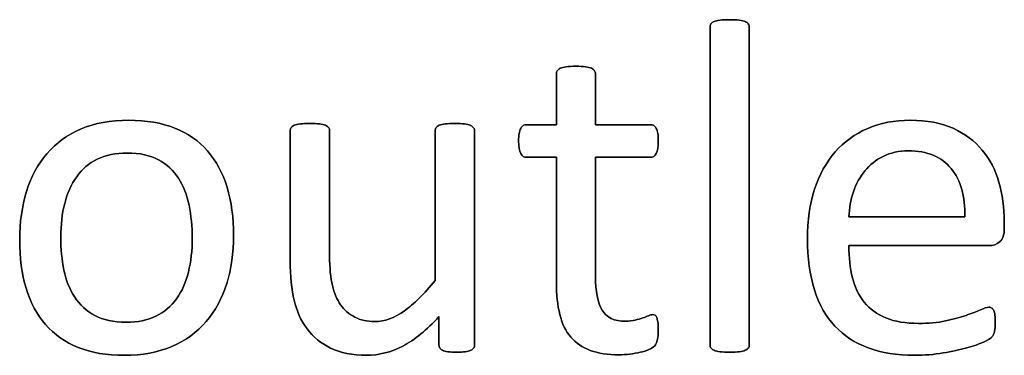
# Model space of a CAD drawing. Header units: inches. Extents: x 0 to 29700, y -16 to 21000.
# Tile 73 of 213: x 2427 to 2745, y 18230 to 18339. Entities that reach past the tile are written whole.
import ezdxf

# ---------------------------------------------------------------- set-up
doc = ezdxf.new("R2010")
doc.units = ezdxf.units.IN
doc.layers.add('254', color=7, linetype='Continuous', true_color=0xffffff)

msp = doc.modelspace()

# ---------------------------------------------------------------- linework, layer by layer
at = {"layer": '254', "color": 2, "linetype": 'Continuous', "lineweight": 25}
for points, knots in [([(2662.527, 18232.251), (2662.722, 18232.516), (2662.838, 18232.862), (2662.838, 18267.551), (2662.838, 18301.808), (2662.838, 18336.468), (2662.722, 18336.843), (2662.52, 18337.132), (2662.318, 18337.449), (2662.001, 18337.709), (2661.078, 18338.113), (2660.414, 18338.257), (2658.798, 18338.488), (2657.731, 18338.517), (2655.221, 18338.517), (2654.182, 18338.488), (2652.566, 18338.257), (2651.903, 18338.113), (2650.922, 18337.709), (2650.604, 18337.449), (2650.402, 18337.132), (2650.229, 18336.843), (2650.143, 18336.468), (2650.143, 18301.808), (2650.143, 18267.551), (2650.143, 18232.862), (2650.229, 18232.516), (2650.402, 18232.256), (2650.604, 18231.968), (2650.922, 18231.708), (2651.903, 18231.304), (2652.566, 18231.16), (2653.374, 18231.044), (2654.182, 18230.958), (2655.221, 18230.9), (2657.731, 18230.9), (2658.798, 18230.958), (2659.606, 18231.044), (2660.414, 18231.16), (2661.078, 18231.304), (2662.001, 18231.708), (2662.318, 18231.968), (2662.527, 18232.251)], [0, 0, 0, 0, 0.0059802, 0.0059802, 0.4793491, 0.4793491, 0.4849307, 0.4849307, 0.4849307, 0.4908027, 0.4908027, 0.4966747, 0.4966747, 0.5025467, 0.5025467, 0.5082853, 0.5082853, 0.5140238, 0.5140238, 0.5197624, 0.5197624, 0.5197624, 0.5246665, 0.5246665, 0.9405823, 0.9405823, 0.9458367, 0.9458367, 0.9458367, 0.9512509, 0.9512509, 0.956665, 0.956665, 0.956665, 0.9697477, 0.9697477, 0.9831346, 0.9831346, 0.9831346, 0.9915673, 0.9915673, 1, 1, 1, 1]), ([(2650.402, 18337.132), (2650.229, 18336.843), (2650.143, 18336.468), (2650.143, 18301.808), (2650.143, 18267.551), (2650.143, 18232.862), (2650.229, 18232.516), (2650.402, 18232.256)], [0, 0, 0, 0, 0.01151, 0.01151, 0.9876679, 0.9876679, 1, 1, 1, 1]), ([(2662.52, 18337.132), (2662.318, 18337.449), (2662.001, 18337.709), (2661.078, 18338.113), (2660.414, 18338.257), (2658.798, 18338.488), (2657.731, 18338.517), (2655.221, 18338.517), (2654.182, 18338.488), (2652.566, 18338.257), (2651.903, 18338.113), (2650.922, 18337.709), (2650.604, 18337.449), (2650.402, 18337.132)], [0, 0, 0, 0, 0.1685824, 0.1685824, 0.3371648, 0.3371648, 0.5057471, 0.5057471, 0.6704981, 0.6704981, 0.835249, 0.835249, 1, 1, 1, 1]), ([(2662.52, 18232.256), (2662.722, 18232.516), (2662.838, 18232.862), (2662.838, 18267.551), (2662.838, 18301.808), (2662.838, 18336.468), (2662.722, 18336.843), (2662.52, 18337.132)], [0, 0, 0, 0, 0.0123321, 0.0123321, 0.98849, 0.98849, 1, 1, 1, 1]), ([(2633.063, 18234.824), (2633.265, 18235.689), (2633.38, 18236.872), (2633.38, 18239.296), (2633.322, 18240.046), (2633.236, 18240.681), (2633.12, 18241.287), (2633.005, 18241.777), (2632.889, 18242.123), (2632.745, 18242.498), (2632.572, 18242.729), (2632.341, 18242.873), (2632.11, 18242.989), (2631.851, 18243.047), (2631.187, 18243.047), (2630.726, 18242.931), (2630.235, 18242.7), (2629.716, 18242.47), (2629.081, 18242.239), (2628.389, 18241.979), (2627.667, 18241.719), (2626.831, 18241.489), (2624.984, 18241.027), (2623.945, 18240.912), (2619.127, 18240.912), (2616.588, 18242.123), (2613.748, 18246.992), (2613.068, 18250.606), (2613.068, 18268.234), (2613.068, 18281.102), (2613.068, 18293.97), (2618.993, 18293.97), (2624.917, 18293.97), (2631.62, 18293.97), (2632.226, 18294.403), (2633.149, 18296.018), (2633.38, 18297.374), (2633.38, 18300.202), (2633.322, 18301.01), (2633.236, 18301.673), (2633.12, 18302.337), (2632.947, 18302.885), (2632.716, 18303.318), (2632.486, 18303.779), (2632.226, 18304.068), (2631.908, 18304.241), (2631.62, 18304.443), (2631.245, 18304.53), (2624.917, 18304.53), (2618.993, 18304.53), (2613.068, 18304.53), (2613.068, 18310.011), (2613.068, 18315.493), (2613.068, 18321.35), (2612.953, 18321.667), (2612.549, 18322.302), (2612.232, 18322.562), (2611.308, 18323.024), (2610.645, 18323.197), (2609.837, 18323.283), (2609.029, 18323.399), (2607.962, 18323.456), (2605.451, 18323.456), (2604.413, 18323.399), (2603.605, 18323.283), (2602.797, 18323.197), (2602.134, 18323.024), (2601.153, 18322.562), (2600.835, 18322.302), (2600.633, 18321.985), (2600.46, 18321.667), (2600.374, 18321.35), (2600.374, 18315.493), (2600.374, 18310.011), (2600.374, 18304.53), (2597.171, 18304.53), (2593.968, 18304.53), (2590.333, 18304.53), (2589.987, 18304.443), (2589.641, 18304.241), (2589.295, 18304.068), (2589.035, 18303.779), (2588.833, 18303.318), (2588.631, 18302.885), (2588.458, 18302.337), (2588.342, 18301.673), (2588.198, 18301.01), (2588.14, 18300.202), (2588.14, 18297.374), (2588.371, 18296.018), (2589.295, 18294.403), (2589.9, 18293.97), (2593.911, 18293.97), (2597.142, 18293.97), (2600.374, 18293.97), (2600.374, 18280.487), (2600.374, 18267.003), (2600.374, 18249.509), (2600.749, 18246.047), (2601.499, 18243.104), (2602.22, 18240.133), (2603.432, 18237.709), (2606.707, 18233.86), (2608.798, 18232.429), (2613.934, 18230.525), (2617.021, 18230.063), (2621.782, 18230.063), (2622.964, 18230.121), (2624.147, 18230.294), (2625.33, 18230.438), (2626.456, 18230.64), (2628.533, 18231.102), (2629.485, 18231.391), (2630.293, 18231.737), (2631.129, 18232.112), (2631.735, 18232.487), (2632.139, 18232.891), (2632.572, 18233.295), (2632.861, 18233.958), (2633.063, 18234.824)], [0, 0, 0, 0, 0.0169336, 0.0169336, 0.0273543, 0.0273543, 0.0273543, 0.0342551, 0.0342551, 0.0342551, 0.0386532, 0.0386532, 0.0386532, 0.0421312, 0.0421312, 0.0486524, 0.0486524, 0.0486524, 0.0578371, 0.0578371, 0.0578371, 0.0698121, 0.0698121, 0.0817871, 0.0817871, 0.1185882, 0.1185882, 0.1557168, 0.1557168, 0.2560764, 0.2560764, 0.2560764, 0.3153147, 0.3153147, 0.3231042, 0.3231042, 0.3308936, 0.3308936, 0.3350317, 0.3350317, 0.3350317, 0.3406368, 0.3406368, 0.3406368, 0.3446716, 0.3446716, 0.3446716, 0.3483066, 0.3483066, 0.4016209, 0.4016209, 0.4016209, 0.454298, 0.454298, 0.4579023, 0.4579023, 0.4615065, 0.4615065, 0.4651107, 0.4651107, 0.4651107, 0.4751388, 0.4751388, 0.484939, 0.484939, 0.484939, 0.4914006, 0.4914006, 0.4978622, 0.4978622, 0.4978622, 0.5012317, 0.5012317, 0.550479, 0.550479, 0.550479, 0.5810003, 0.5810003, 0.5851248, 0.5851248, 0.5851248, 0.5891096, 0.5891096, 0.5891096, 0.5945805, 0.5945805, 0.5945805, 0.6024171, 0.6024171, 0.6171684, 0.6171684, 0.6319196, 0.6319196, 0.69311, 0.69311, 0.69311, 0.82944, 0.82944, 0.8699889, 0.8699889, 0.8699889, 0.8978939, 0.8978939, 0.9255581, 0.9255581, 0.9532222, 0.9532222, 0.9623692, 0.9623692, 0.9623692, 0.9738223, 0.9738223, 0.9852753, 0.9852753, 0.9852753, 0.9926659, 0.9926659, 0.9926659, 1, 1, 1, 1]), ([(2600.633, 18321.985), (2600.46, 18321.667), (2600.374, 18321.35), (2600.374, 18315.493), (2600.374, 18310.011), (2600.374, 18304.53)], [0, 0, 0, 0, 0.0640394, 0.0640394, 1, 1, 1, 1]), ([(2603.605, 18323.283), (2602.797, 18323.197), (2602.134, 18323.024), (2601.153, 18322.562), (2600.835, 18322.302), (2600.633, 18321.985)], [0, 0, 0, 0, 0.5, 0.5, 1, 1, 1, 1]), ([(2609.837, 18323.283), (2609.029, 18323.399), (2607.962, 18323.456), (2605.451, 18323.456), (2604.413, 18323.399), (2603.605, 18323.283)], [0, 0, 0, 0, 0.5057471, 0.5057471, 1, 1, 1, 1]), ([(2613.068, 18304.53), (2613.068, 18310.011), (2613.068, 18315.493), (2613.068, 18321.35), (2612.953, 18321.667), (2612.549, 18322.302), (2612.232, 18322.562), (2611.308, 18323.024), (2610.645, 18323.197), (2609.837, 18323.283)], [0, 0, 0, 0, 0.8296943, 0.8296943, 0.8864629, 0.8864629, 0.9432314, 0.9432314, 1, 1, 1, 1]), ([(2493.663, 18253.092), (2495.151, 18257.848), (2495.902, 18263.041), (2495.902, 18274.466), (2495.18, 18279.659), (2492.408, 18288.9), (2490.247, 18292.816), (2484.637, 18299.293), (2481.101, 18301.76), (2472.608, 18305.111), (2467.656, 18305.972), (2456.086, 18305.972), (2450.922, 18305.049), (2442.093, 18301.24), (2438.429, 18298.586), (2432.512, 18291.693), (2430.322, 18287.622), (2427.387, 18278.128), (2426.657, 18272.937), (2426.657, 18261.425), (2427.35, 18256.203), (2430.12, 18246.97), (2432.226, 18243.047), (2437.868, 18236.598), (2441.401, 18234.131), (2449.84, 18230.721), (2454.817, 18229.89), (2466.357, 18229.89), (2471.493, 18230.871), (2480.39, 18234.684), (2484.072, 18237.392), (2489.958, 18244.258), (2492.18, 18248.355), (2493.663, 18253.092)], [0, 0, 0, 0, 0.0581053, 0.0581053, 0.1179985, 0.1179985, 0.1779958, 0.1779958, 0.2382588, 0.2382588, 0.2986629, 0.2986629, 0.3612134, 0.3612134, 0.4237638, 0.4237638, 0.4857565, 0.4857565, 0.5474063, 0.5474063, 0.611258, 0.611258, 0.6751096, 0.6751096, 0.7386795, 0.7386795, 0.8024746, 0.8024746, 0.8682127, 0.8682127, 0.9341063, 0.9341063, 1, 1, 1, 1]), ([(2493.68, 18253.087), (2495.151, 18257.848), (2495.902, 18263.041), (2495.902, 18274.466), (2495.18, 18279.659), (2492.408, 18288.9), (2490.247, 18292.816), (2484.637, 18299.293), (2481.101, 18301.76), (2472.608, 18305.111), (2467.656, 18305.972), (2456.086, 18305.972), (2450.922, 18305.049), (2442.093, 18301.24), (2438.429, 18298.586), (2432.512, 18291.693), (2430.322, 18287.622), (2428.85, 18282.862)], [0, 0, 0, 0, 0.1196183, 0.1196183, 0.2429171, 0.2429171, 0.36643, 0.36643, 0.4904903, 0.4904903, 0.6148409, 0.6148409, 0.74361, 0.74361, 0.8723791, 0.8723791, 1, 1, 1, 1]), ([(2573.654, 18232.258), (2573.83, 18232.516), (2573.917, 18232.862), (2573.917, 18256.366), (2573.917, 18279.438), (2573.917, 18302.943), (2573.801, 18303.289), (2573.57, 18303.549), (2573.34, 18303.837), (2572.993, 18304.097), (2572.07, 18304.558), (2571.435, 18304.703), (2569.79, 18304.873), (2568.752, 18304.905), (2566.242, 18304.905), (2565.203, 18304.876), (2563.617, 18304.7), (2562.953, 18304.558), (2562.462, 18304.328), (2561.943, 18304.097), (2561.597, 18303.837), (2561.424, 18303.549), (2561.222, 18303.289), (2561.135, 18302.943), (2561.135, 18286.382), (2561.135, 18270.254), (2561.135, 18254.126), (2557.615, 18249.769), (2554.269, 18246.451), (2547.94, 18241.964), (2544.776, 18240.825), (2539.15, 18240.825), (2536.986, 18241.287), (2533.293, 18243.191), (2531.764, 18244.518), (2529.364, 18247.947), (2528.446, 18250.029), (2527.299, 18254.906), (2526.975, 18258.165), (2526.975, 18275.639), (2526.975, 18289.075), (2526.975, 18302.943), (2526.888, 18303.289), (2526.686, 18303.549), (2526.484, 18303.837), (2526.138, 18304.097), (2525.157, 18304.558), (2524.494, 18304.703), (2522.849, 18304.879), (2521.839, 18304.905), (2519.358, 18304.905), (2518.348, 18304.876), (2516.703, 18304.706), (2516.04, 18304.558), (2515.001, 18304.097), (2514.655, 18303.837), (2514.482, 18303.549), (2514.309, 18303.289), (2514.222, 18302.943), (2514.222, 18288.517), (2514.222, 18274.524), (2514.222, 18255.482), (2514.626, 18251.212), (2515.492, 18247.721), (2516.329, 18244.201), (2517.713, 18241.114), (2521.651, 18235.844), (2524.176, 18233.756), (2527.321, 18232.198), (2530.495, 18230.669), (2534.361, 18229.89), (2542.93, 18229.89), (2546.825, 18230.9), (2550.691, 18232.891), (2554.528, 18234.91), (2558.423, 18238.084), (2562.376, 18242.441), (2562.376, 18239.392), (2562.376, 18236.343), (2562.376, 18232.862), (2562.462, 18232.516), (2562.607, 18232.256), (2562.751, 18231.968), (2563.039, 18231.708), (2563.501, 18231.506), (2563.934, 18231.304), (2564.511, 18231.16), (2565.261, 18231.044), (2566.011, 18230.958), (2566.963, 18230.9), (2569.214, 18230.9), (2570.137, 18230.958), (2570.887, 18231.044), (2571.608, 18231.16), (2572.214, 18231.304), (2573.138, 18231.708), (2573.455, 18231.968), (2573.654, 18232.258)], [0, 0, 0, 0, 0.0038138, 0.0038138, 0.2071299, 0.2071299, 0.2109436, 0.2109436, 0.2109436, 0.2148076, 0.2148076, 0.2186716, 0.2186716, 0.2224039, 0.2224039, 0.2264026, 0.2264026, 0.2305478, 0.2305478, 0.2305478, 0.2342105, 0.2342105, 0.2342105, 0.2372634, 0.2372634, 0.3510351, 0.3510351, 0.3510351, 0.3882049, 0.3882049, 0.4251502, 0.4251502, 0.4536988, 0.4536988, 0.4822474, 0.4822474, 0.5102533, 0.5102533, 0.5379471, 0.5379471, 0.6300619, 0.6300619, 0.6330291, 0.6330291, 0.6330291, 0.6366576, 0.6366576, 0.640286, 0.640286, 0.6440425, 0.6440425, 0.6477991, 0.6477991, 0.6514275, 0.6514275, 0.6550559, 0.6550559, 0.6550559, 0.6579975, 0.6579975, 0.7531086, 0.7531086, 0.787427, 0.787427, 0.787427, 0.8144143, 0.8144143, 0.8415922, 0.8415922, 0.8415922, 0.8733002, 0.8733002, 0.9004502, 0.9004502, 0.9004502, 0.940355, 0.940355, 0.940355, 0.9644189, 0.9644189, 0.9678349, 0.9678349, 0.9678349, 0.9709703, 0.9709703, 0.9709703, 0.9757756, 0.9757756, 0.9757756, 0.9833849, 0.9833849, 0.9902518, 0.9902518, 0.9902518, 0.9951259, 0.9951259, 1, 1, 1, 1]), ([(2526.686, 18303.549), (2526.484, 18303.837), (2526.138, 18304.097), (2525.157, 18304.558), (2524.494, 18304.703), (2522.849, 18304.879), (2521.839, 18304.905), (2519.358, 18304.905), (2518.348, 18304.876), (2516.703, 18304.706), (2516.04, 18304.558), (2515.001, 18304.097), (2514.655, 18303.837), (2514.482, 18303.549)], [0, 0, 0, 0, 0.1647275, 0.1647275, 0.329455, 0.329455, 0.5, 0.5, 0.670545, 0.670545, 0.8352725, 0.8352725, 1, 1, 1, 1]), ([(2573.57, 18303.549), (2573.34, 18303.837), (2572.993, 18304.097), (2572.07, 18304.558), (2571.435, 18304.703), (2569.79, 18304.873), (2568.752, 18304.905), (2566.242, 18304.905), (2565.203, 18304.876), (2563.617, 18304.7), (2562.953, 18304.558), (2562.462, 18304.328)], [0, 0, 0, 0, 0.1971018, 0.1971018, 0.3942036, 0.3942036, 0.584582, 0.584582, 0.7885589, 0.7885589, 1, 1, 1, 1]), ([(2600.374, 18304.53), (2597.171, 18304.53), (2593.968, 18304.53), (2590.333, 18304.53), (2589.987, 18304.443), (2589.641, 18304.241)], [0, 0, 0, 0, 0.8809524, 0.8809524, 1, 1, 1, 1]), ([(2631.908, 18304.241), (2631.62, 18304.443), (2631.245, 18304.53), (2624.917, 18304.53), (2618.993, 18304.53), (2613.068, 18304.53)], [0, 0, 0, 0, 0.0638298, 0.0638298, 1, 1, 1, 1]), ([(2743.875, 18266.627), (2744.892, 18267.484), (2745.382, 18268.898), (2745.382, 18271.687), (2745.382, 18272.456), (2745.382, 18277.726), (2744.805, 18281.968), (2742.497, 18289.931), (2740.679, 18293.393), (2735.775, 18299.279), (2732.63, 18301.616), (2724.99, 18305.12), (2720.339, 18305.972), (2709.837, 18305.972), (2705.25, 18305.107), (2697.042, 18301.523), (2693.536, 18299.019), (2690.651, 18295.701), (2687.737, 18292.412), (2685.515, 18288.373), (2682.448, 18278.883), (2681.678, 18273.543), (2681.678, 18261.339), (2682.428, 18255.857), (2685.365, 18246.411), (2687.592, 18242.498), (2693.45, 18236.239), (2697.056, 18233.872), (2705.621, 18230.689), (2710.616, 18229.89), (2719.589, 18229.89), (2722.676, 18230.15), (2725.561, 18230.64), (2728.475, 18231.102), (2731.014, 18231.679), (2735.43, 18232.883), (2737.217, 18233.526), (2739.987, 18234.795), (2740.824, 18235.257), (2741.401, 18235.834), (2741.632, 18236.122), (2741.805, 18236.44), (2741.978, 18236.728), (2742.122, 18237.074), (2742.18, 18237.478), (2742.266, 18237.853), (2742.324, 18238.286), (2742.439, 18239.267), (2742.468, 18239.844), (2742.468, 18241.431), (2742.41, 18242.21), (2742.353, 18242.873), (2742.266, 18243.508), (2742.151, 18243.999), (2742.007, 18244.374), (2741.833, 18244.72), (2741.632, 18244.98), (2741.343, 18245.182), (2741.054, 18245.355), (2740.737, 18245.441), (2739.756, 18245.441), (2738.862, 18245.153), (2737.65, 18244.633), (2736.438, 18244.085), (2734.909, 18243.479), (2731.158, 18242.152), (2728.937, 18241.546), (2726.369, 18241.027), (2723.801, 18240.479), (2720.887, 18240.219), (2713.443, 18240.219), (2709.952, 18240.796), (2704.182, 18243.162), (2701.874, 18244.835), (2698.264, 18249.247), (2696.998, 18251.904), (2695.447, 18258.051), (2695.065, 18261.512), (2695.065, 18265.378), (2710.193, 18265.378), (2725.321, 18265.378), (2740.449, 18265.378), (2741.747, 18265.349), (2742.872, 18265.782), (2743.875, 18266.627)], [0, 0, 0, 0, 0.0174321, 0.0174321, 0.0240728, 0.0240728, 0.0629214, 0.0629214, 0.10177, 0.10177, 0.1406186, 0.1406186, 0.1791154, 0.1791154, 0.215155, 0.215155, 0.251316, 0.251316, 0.251316, 0.2923514, 0.2923514, 0.3336134, 0.3336134, 0.3770788, 0.3770788, 0.4203788, 0.4203788, 0.4632688, 0.4632688, 0.5064136, 0.5064136, 0.5313806, 0.5313806, 0.5313806, 0.5541801, 0.5541801, 0.5767042, 0.5767042, 0.5992283, 0.5992283, 0.6217523, 0.6217523, 0.6217523, 0.6251986, 0.6251986, 0.6251986, 0.6292736, 0.6292736, 0.6333486, 0.6333486, 0.6390182, 0.6390182, 0.6390182, 0.6437792, 0.6437792, 0.6437792, 0.6470405, 0.6470405, 0.6470405, 0.650124, 0.650124, 0.6557771, 0.6557771, 0.6557771, 0.6710147, 0.6710147, 0.6862522, 0.6862522, 0.6862522, 0.7131126, 0.7131126, 0.7470415, 0.7470415, 0.7809704, 0.7809704, 0.8144194, 0.8144194, 0.8475747, 0.8475747, 0.8475747, 0.9884116, 0.9884116, 0.9884116, 1, 1, 1, 1]), ([(2743.882, 18266.618), (2744.892, 18267.484), (2745.382, 18268.898), (2745.382, 18271.687), (2745.382, 18272.456), (2745.382, 18277.726), (2744.805, 18281.968), (2742.497, 18289.931), (2740.679, 18293.393), (2735.775, 18299.279), (2732.63, 18301.616), (2724.99, 18305.12), (2720.339, 18305.972), (2709.837, 18305.972), (2705.25, 18305.107), (2697.042, 18301.523), (2693.536, 18299.019), (2690.651, 18295.701)], [0, 0, 0, 0, 0.0693631, 0.0693631, 0.0957872, 0.0957872, 0.2503679, 0.2503679, 0.4049486, 0.4049486, 0.5595293, 0.5595293, 0.7127102, 0.7127102, 0.8561136, 0.8561136, 1, 1, 1, 1]), ([(2514.482, 18303.549), (2514.309, 18303.289), (2514.222, 18302.943), (2514.222, 18288.517), (2514.222, 18274.524), (2514.222, 18255.482), (2514.626, 18251.212), (2515.492, 18247.721)], [0, 0, 0, 0, 0.0222222, 0.0222222, 0.7407407, 0.7407407, 1, 1, 1, 1]), ([(2561.135, 18254.126), (2557.615, 18249.769), (2554.269, 18246.451), (2547.94, 18241.964), (2544.776, 18240.825), (2539.15, 18240.825), (2536.986, 18241.287), (2533.293, 18243.191), (2531.764, 18244.518), (2529.364, 18247.947), (2528.446, 18250.029), (2527.299, 18254.906), (2526.975, 18258.165), (2526.975, 18275.639), (2526.975, 18289.075), (2526.975, 18302.943), (2526.888, 18303.289), (2526.686, 18303.549)], [0, 0, 0, 0, 0.1318105, 0.1318105, 0.2628248, 0.2628248, 0.3640632, 0.3640632, 0.4653015, 0.4653015, 0.5646154, 0.5646154, 0.6628224, 0.6628224, 0.9894778, 0.9894778, 1, 1, 1, 1]), ([(2561.424, 18303.549), (2561.222, 18303.289), (2561.135, 18302.943), (2561.135, 18286.382), (2561.135, 18270.254), (2561.135, 18254.126)], [0, 0, 0, 0, 0.0261324, 0.0261324, 1, 1, 1, 1]), ([(2573.657, 18232.256), (2573.83, 18232.516), (2573.917, 18232.862), (2573.917, 18256.366), (2573.917, 18279.438), (2573.917, 18302.943), (2573.801, 18303.289), (2573.57, 18303.549)], [0, 0, 0, 0, 0.0180796, 0.0180796, 0.9819204, 0.9819204, 1, 1, 1, 1]), ([(2588.342, 18301.673), (2588.198, 18301.01), (2588.14, 18300.202), (2588.14, 18297.374), (2588.371, 18296.018), (2589.295, 18294.403), (2589.9, 18293.97), (2593.911, 18293.97), (2597.142, 18293.97), (2600.374, 18293.97)], [0, 0, 0, 0, 0.0795356, 0.0795356, 0.2292497, 0.2292497, 0.3789638, 0.3789638, 1, 1, 1, 1]), ([(2613.068, 18293.97), (2618.993, 18293.97), (2624.917, 18293.97), (2631.62, 18293.97), (2632.226, 18294.403), (2633.149, 18296.018), (2633.38, 18297.374), (2633.38, 18300.202), (2633.322, 18301.01), (2633.236, 18301.673)], [0, 0, 0, 0, 0.7502759, 0.7502759, 0.8489324, 0.8489324, 0.9475888, 0.9475888, 1, 1, 1, 1]), ([(2481.473, 18278.447), (2482.168, 18275.101), (2482.514, 18271.581), (2482.514, 18263.82), (2482.11, 18260.156), (2481.274, 18256.838), (2480.466, 18253.491), (2479.168, 18250.606), (2475.682, 18245.784), (2473.455, 18243.912), (2468.031, 18241.258), (2464.828, 18240.594), (2457.067, 18240.594), (2453.692, 18241.316), (2450.979, 18242.787), (2448.239, 18244.23), (2446.075, 18246.22), (2442.843, 18251.183), (2441.689, 18254.097), (2440.31, 18260.763), (2439.958, 18264.339), (2439.958, 18272.071), (2440.391, 18275.736), (2442.073, 18282.406), (2443.391, 18285.286), (2446.867, 18290.152), (2449.075, 18292.037), (2454.476, 18294.68), (2457.702, 18295.355), (2465.492, 18295.355), (2468.868, 18294.633), (2474.28, 18291.697), (2476.456, 18289.729), (2479.629, 18284.708), (2480.783, 18281.766), (2481.473, 18278.447)], [0, 0, 0, 0, 0.0676707, 0.0676707, 0.1400264, 0.1400264, 0.1400264, 0.2011218, 0.2011218, 0.2630503, 0.2630503, 0.3249788, 0.3249788, 0.3931969, 0.3931969, 0.3931969, 0.4510423, 0.4510423, 0.5088876, 0.5088876, 0.5662549, 0.5662549, 0.6253606, 0.6253606, 0.6850724, 0.6850724, 0.7452559, 0.7452559, 0.8049234, 0.8049234, 0.8701413, 0.8701413, 0.9350707, 0.9350707, 1, 1, 1, 1]), ([(2450.979, 18242.787), (2448.239, 18244.23), (2446.075, 18246.22), (2442.843, 18251.183), (2441.689, 18254.097), (2440.31, 18260.763), (2439.958, 18264.339), (2439.958, 18272.071), (2440.391, 18275.736), (2442.073, 18282.406), (2443.391, 18285.286), (2446.867, 18290.152), (2449.075, 18292.037), (2454.476, 18294.68), (2457.702, 18295.355), (2465.492, 18295.355), (2468.868, 18294.633), (2474.28, 18291.697), (2476.456, 18289.729), (2479.629, 18284.708), (2480.783, 18281.766), (2481.476, 18278.448)], [0, 0, 0, 0, 0.0953281, 0.0953281, 0.1906562, 0.1906562, 0.2851963, 0.2851963, 0.3826013, 0.3826013, 0.4810053, 0.4810053, 0.5801866, 0.5801866, 0.6785175, 0.6785175, 0.7859954, 0.7859954, 0.8929977, 0.8929977, 1, 1, 1, 1]), ([(2690.651, 18295.701), (2687.737, 18292.412), (2685.515, 18288.373), (2682.448, 18278.883), (2681.678, 18273.543), (2681.678, 18261.339), (2682.428, 18255.857), (2685.365, 18246.411), (2687.592, 18242.498), (2693.45, 18236.239), (2697.056, 18233.872), (2705.621, 18230.689), (2710.616, 18229.89), (2719.589, 18229.89), (2722.676, 18230.15), (2725.561, 18230.64)], [0, 0, 0, 0, 0.1465213, 0.1465213, 0.2938517, 0.2938517, 0.4490493, 0.4490493, 0.6036564, 0.6036564, 0.7567998, 0.7567998, 0.9108526, 0.9108526, 1, 1, 1, 1]), ([(2728.185, 18290.362), (2731.274, 18286.584), (2732.774, 18281.333), (2732.601, 18274.668), (2720.089, 18274.668), (2707.577, 18274.668), (2695.065, 18274.668), (2695.18, 18277.496), (2695.642, 18280.208), (2696.536, 18282.775), (2697.402, 18285.372), (2698.642, 18287.651), (2701.83, 18291.535), (2703.778, 18293.104), (2708.51, 18295.47), (2711.251, 18296.047), (2720.483, 18296.047), (2725.071, 18294.172), (2728.185, 18290.362)], [0, 0, 0, 0, 0.1642716, 0.1642716, 0.1642716, 0.5344554, 0.5344554, 0.5344554, 0.6160129, 0.6160129, 0.6160129, 0.6928348, 0.6928348, 0.7703438, 0.7703438, 0.8478528, 0.8478528, 1, 1, 1, 1]), ([(2696.536, 18282.775), (2697.402, 18285.372), (2698.642, 18287.651), (2701.83, 18291.535), (2703.778, 18293.104), (2708.51, 18295.47), (2711.251, 18296.047), (2720.483, 18296.047), (2725.071, 18294.172), (2728.187, 18290.363)], [0, 0, 0, 0, 0.2000638, 0.2000638, 0.4019169, 0.4019169, 0.6037699, 0.6037699, 1, 1, 1, 1]), ([(2600.374, 18293.97), (2600.374, 18280.487), (2600.374, 18267.003), (2600.374, 18249.509), (2600.749, 18246.047), (2601.499, 18243.104)], [0, 0, 0, 0, 0.7707532, 0.7707532, 1, 1, 1, 1]), ([(2628.389, 18241.979), (2627.667, 18241.719), (2626.831, 18241.489), (2624.984, 18241.027), (2623.945, 18240.912), (2619.127, 18240.912), (2616.588, 18242.123), (2613.748, 18246.992), (2613.068, 18250.606), (2613.068, 18268.234), (2613.068, 18281.102), (2613.068, 18293.97)], [0, 0, 0, 0, 0.0604067, 0.0604067, 0.1208135, 0.1208135, 0.3064536, 0.3064536, 0.4937452, 0.4937452, 1, 1, 1, 1]), ([(2428.85, 18282.862), (2427.387, 18278.128), (2426.657, 18272.937), (2426.657, 18261.425), (2427.35, 18256.203), (2430.12, 18246.97), (2432.226, 18243.047), (2437.868, 18236.598), (2441.401, 18234.131), (2449.84, 18230.721), (2454.817, 18229.89), (2466.357, 18229.89), (2471.493, 18230.871), (2480.39, 18234.684), (2484.072, 18237.392), (2489.958, 18244.258), (2492.18, 18248.355), (2493.68, 18253.087)], [0, 0, 0, 0, 0.1198845, 0.1198845, 0.2440506, 0.2440506, 0.3682168, 0.3682168, 0.4918351, 0.4918351, 0.6158913, 0.6158913, 0.7437259, 0.7437259, 0.8718629, 0.8718629, 1, 1, 1, 1]), ([(2481.476, 18278.448), (2482.168, 18275.101), (2482.514, 18271.581), (2482.514, 18263.82), (2482.11, 18260.156), (2481.274, 18256.838)], [0, 0, 0, 0, 0.4832714, 0.4832714, 1, 1, 1, 1]), ([(2726.369, 18241.027), (2723.801, 18240.479), (2720.887, 18240.219), (2713.443, 18240.219), (2709.952, 18240.796), (2704.182, 18243.162), (2701.874, 18244.835), (2698.264, 18249.247), (2696.998, 18251.904), (2695.447, 18258.051), (2695.065, 18261.512), (2695.065, 18265.378)], [0, 0, 0, 0, 0.1665012, 0.1665012, 0.3768185, 0.3768185, 0.5871358, 0.5871358, 0.7944785, 0.7944785, 1, 1, 1, 1]), ([(2481.274, 18256.838), (2480.466, 18253.491), (2479.168, 18250.606), (2475.682, 18245.784), (2473.455, 18243.912), (2468.031, 18241.258), (2464.828, 18240.594), (2457.067, 18240.594), (2453.692, 18241.316), (2450.979, 18242.787)], [0, 0, 0, 0, 0.2413212, 0.2413212, 0.485933, 0.485933, 0.7305448, 0.7305448, 1, 1, 1, 1]), ([(2515.492, 18247.721), (2516.329, 18244.201), (2517.713, 18241.114), (2521.651, 18235.844), (2524.176, 18233.756), (2527.321, 18232.198)], [0, 0, 0, 0, 0.4982399, 0.4982399, 1, 1, 1, 1]), ([(2737.65, 18244.633), (2736.438, 18244.085), (2734.909, 18243.479), (2731.158, 18242.152), (2728.937, 18241.546), (2726.369, 18241.027)], [0, 0, 0, 0, 0.5, 0.5, 1, 1, 1, 1]), ([(2741.343, 18245.182), (2741.054, 18245.355), (2740.737, 18245.441), (2739.756, 18245.441), (2738.862, 18245.153), (2737.65, 18244.633)], [0, 0, 0, 0, 0.3529412, 0.3529412, 1, 1, 1, 1]), ([(2562.376, 18242.441), (2562.376, 18239.392), (2562.376, 18236.343), (2562.376, 18232.862), (2562.462, 18232.516), (2562.607, 18232.256)], [0, 0, 0, 0, 0.8756906, 0.8756906, 1, 1, 1, 1]), ([(2601.499, 18243.104), (2602.22, 18240.133), (2603.432, 18237.709), (2606.707, 18233.86), (2608.798, 18232.429), (2613.934, 18230.525), (2617.021, 18230.063), (2621.782, 18230.063), (2622.964, 18230.121), (2624.147, 18230.294)], [0, 0, 0, 0, 0.3020665, 0.3020665, 0.6015259, 0.6015259, 0.9009852, 0.9009852, 1, 1, 1, 1]), ([(2632.341, 18242.873), (2632.11, 18242.989), (2631.851, 18243.047), (2631.187, 18243.047), (2630.726, 18242.931), (2630.235, 18242.7)], [0, 0, 0, 0, 0.3478261, 0.3478261, 1, 1, 1, 1]), ([(2633.063, 18234.824), (2633.265, 18235.689), (2633.38, 18236.872), (2633.38, 18239.296), (2633.322, 18240.046), (2633.236, 18240.681)], [0, 0, 0, 0, 0.6190476, 0.6190476, 1, 1, 1, 1]), ([(2742.18, 18237.478), (2742.266, 18237.853), (2742.324, 18238.286), (2742.439, 18239.267), (2742.468, 18239.844), (2742.468, 18241.431), (2742.41, 18242.21), (2742.353, 18242.873)], [0, 0, 0, 0, 0.2948718, 0.2948718, 0.5897436, 0.5897436, 1, 1, 1, 1]), ([(2725.561, 18230.64), (2728.475, 18231.102), (2731.014, 18231.679), (2735.43, 18232.883), (2737.217, 18233.526), (2739.987, 18234.795), (2740.824, 18235.257), (2741.401, 18235.834), (2741.632, 18236.122), (2741.805, 18236.44)], [0, 0, 0, 0, 0.2522862, 0.2522862, 0.5015241, 0.5015241, 0.7507621, 0.7507621, 1, 1, 1, 1]), ([(2527.321, 18232.198), (2530.495, 18230.669), (2534.361, 18229.89), (2542.93, 18229.89), (2546.825, 18230.9), (2550.691, 18232.891)], [0, 0, 0, 0, 0.5387205, 0.5387205, 1, 1, 1, 1]), ([(2570.887, 18231.044), (2571.608, 18231.16), (2572.214, 18231.304), (2573.138, 18231.708), (2573.455, 18231.968), (2573.657, 18232.256)], [0, 0, 0, 0, 0.5, 0.5, 1, 1, 1, 1]), ([(2624.147, 18230.294), (2625.33, 18230.438), (2626.456, 18230.64), (2628.533, 18231.102), (2629.485, 18231.391), (2630.293, 18231.737)], [0, 0, 0, 0, 0.5, 0.5, 1, 1, 1, 1]), ([(2650.402, 18232.256), (2650.604, 18231.968), (2650.922, 18231.708), (2651.903, 18231.304), (2652.566, 18231.16), (2653.374, 18231.044)], [0, 0, 0, 0, 0.5, 0.5, 1, 1, 1, 1]), ([(2659.606, 18231.044), (2660.414, 18231.16), (2661.078, 18231.304), (2662.001, 18231.708), (2662.318, 18231.968), (2662.52, 18232.256)], [0, 0, 0, 0, 0.5, 0.5, 1, 1, 1, 1]), ([(2565.261, 18231.044), (2566.011, 18230.958), (2566.963, 18230.9), (2569.214, 18230.9), (2570.137, 18230.958), (2570.887, 18231.044)], [0, 0, 0, 0, 0.525641, 0.525641, 1, 1, 1, 1]), ([(2653.374, 18231.044), (2654.182, 18230.958), (2655.221, 18230.9), (2657.731, 18230.9), (2658.798, 18230.958), (2659.606, 18231.044)], [0, 0, 0, 0, 0.4942529, 0.4942529, 1, 1, 1, 1])]:
    msp.add_open_spline(points, degree=3, knots=knots, dxfattribs=at)
for points in [[(2562.462, 18304.328), (2561.943, 18304.097), (2561.597, 18303.837), (2561.424, 18303.549)], [(2588.833, 18303.318), (2588.631, 18302.885), (2588.458, 18302.337), (2588.342, 18301.673)], [(2589.641, 18304.241), (2589.295, 18304.068), (2589.035, 18303.779), (2588.833, 18303.318)], [(2632.716, 18303.318), (2632.486, 18303.779), (2632.226, 18304.068), (2631.908, 18304.241)], [(2633.236, 18301.673), (2633.12, 18302.337), (2632.947, 18302.885), (2632.716, 18303.318)], [(2728.187, 18290.363), (2731.274, 18286.584), (2732.774, 18281.333), (2732.601, 18274.668)], [(2695.065, 18274.668), (2695.18, 18277.496), (2695.642, 18280.208), (2696.536, 18282.775)], [(2732.601, 18274.668), (2720.089, 18274.668), (2707.577, 18274.668), (2695.065, 18274.668)], [(2740.449, 18265.378), (2741.747, 18265.349), (2742.872, 18265.782), (2743.882, 18266.618)], [(2695.065, 18265.378), (2710.193, 18265.378), (2725.321, 18265.378), (2740.449, 18265.378)], [(2742.007, 18244.374), (2741.833, 18244.72), (2741.632, 18244.98), (2741.343, 18245.182)], [(2742.353, 18242.873), (2742.266, 18243.508), (2742.151, 18243.999), (2742.007, 18244.374)], [(2550.691, 18232.891), (2554.528, 18234.91), (2558.423, 18238.084), (2562.376, 18242.441)], [(2630.235, 18242.7), (2629.716, 18242.47), (2629.081, 18242.239), (2628.389, 18241.979)], [(2632.889, 18242.123), (2632.745, 18242.498), (2632.572, 18242.729), (2632.341, 18242.873)], [(2633.236, 18240.681), (2633.12, 18241.287), (2633.005, 18241.777), (2632.889, 18242.123)], [(2741.805, 18236.44), (2741.978, 18236.728), (2742.122, 18237.074), (2742.18, 18237.478)], [(2632.139, 18232.891), (2632.572, 18233.295), (2632.861, 18233.958), (2633.063, 18234.824)], [(2562.607, 18232.256), (2562.751, 18231.968), (2563.039, 18231.708), (2563.501, 18231.506)], [(2563.501, 18231.506), (2563.934, 18231.304), (2564.511, 18231.16), (2565.261, 18231.044)], [(2630.293, 18231.737), (2631.129, 18232.112), (2631.735, 18232.487), (2632.139, 18232.891)]]:
    msp.add_open_spline(points, degree=3, dxfattribs=at)

doc.saveas('drawing.dxf')
